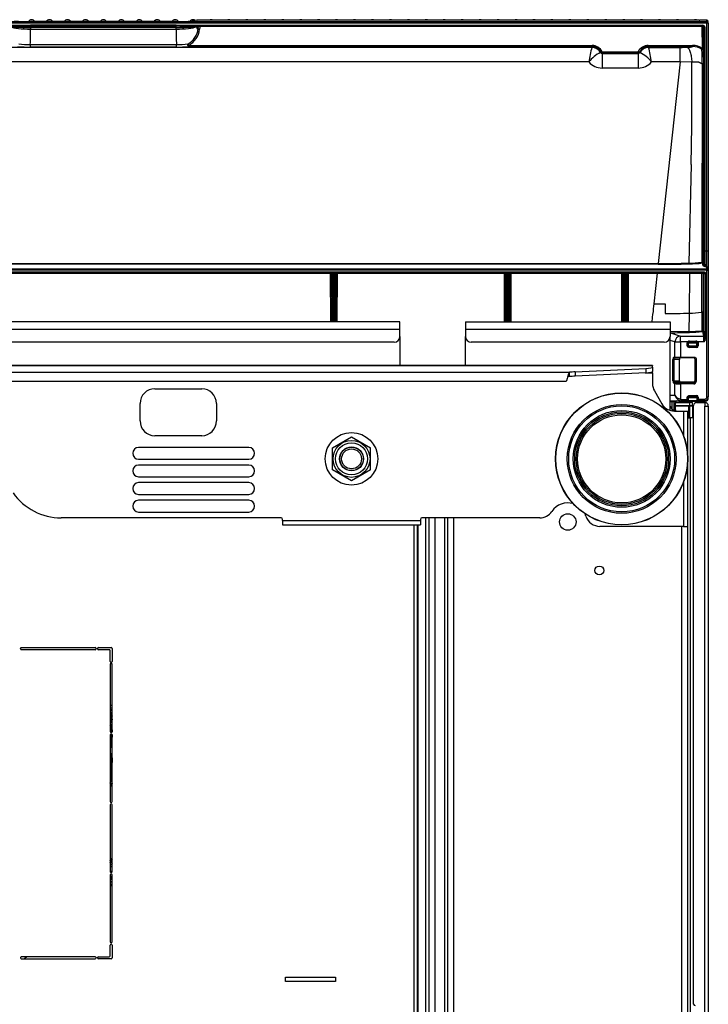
# Model space of a CAD drawing. Header units: millimetres. Extents: x 61 to 344, y 18 to 427.
# Tile 29 of 29: x 125 to 172, y 360 to 427. Entities that reach past the tile are written whole.
import ezdxf

# ---------------------------------------------------------------- set-up
doc = ezdxf.new("R2010")
doc.units = ezdxf.units.MM
doc.layers.add('146338PRO-HÜLLEN', color=7, linetype='Continuous')
doc.layers.add('Standard', color=7, linetype='Continuous')

# ---------------------------------------------------------------- blocks, each defined once
blk = doc.blocks.new('SE3')
at = {"layer": '146338PRO-HÜLLEN', "color": 7, "linetype": 'Continuous'}
for p, q in [((172.084, 427.114), (89.884, 427.114)), ((89.884, 427.111), (172.084, 427.111)), ((172.084, 427.024), (89.884, 427.024)), ((90.147, 426.878), (125.781, 426.878)), ((90.147, 426.81), (125.781, 426.81)), ((135.94, 427.129), (126.028, 427.129)), ((126.028, 427.129), (126.028, 427.129)), ((135.94, 427.129), (126.028, 427.129)), ((135.94, 426.877), (126.028, 426.877)), ((135.94, 426.809), (126.028, 426.809)), ((126.028, 426.809), (126.028, 426.727)), ((135.94, 426.727), (126.028, 426.727)), ((126.028, 426.727), (126.028, 426.608)), ((135.94, 427.129), (135.94, 427.129)), ((136.185, 426.811), (135.94, 426.809)), ((135.94, 426.727), (135.94, 426.809)), ((135.94, 426.608), (135.94, 426.727)), ((136.185, 426.878), (171.821, 426.878)), ((136.185, 426.81), (171.821, 426.81)), ((137.344, 427.212), (137.037, 427.168)), ((137.374, 427.214), (137.066, 427.17)), ((137.344, 427.21), (137.374, 427.214)), ((137.362, 427.212), (137.345, 427.212)), ((137.469, 426.788), (137.347, 426.771)), ((171.554, 427.214), (137.374, 427.214)), ((137.374, 427.214), (137.374, 427.214)), ((171.554, 427.214), (137.374, 427.214)), ((137.445, 426.638), (137.469, 426.788)), ((137.571, 426.808), (137.538, 426.606)), ((171.771, 426.809), (137.583, 426.809)), ((171.554, 427.214), (171.554, 427.214)), ((172.084, 427.214), (171.611, 427.214)), ((172.084, 427.216), (171.723, 427.216)), ((171.779, 425.287), (171.771, 426.809)), ((171.821, 426.878), (171.821, 426.81)), ((171.831, 426.81), (171.839, 425.302)), ((171.844, 426.805), (171.882, 426.749)), ((171.882, 426.749), (171.882, 411.492)), ((171.942, 426.756), (171.942, 411.499)), ((172.084, 427.216), (172.084, 427.214)), ((172.084, 427.114), (172.084, 427.214)), ((172.084, 427.111), (172.084, 427.114)), ((172.084, 427.111), (172.084, 427.024)), ((172.084, 411.499), (172.084, 427.024)), ((172.184, 427.115), (172.184, 427.116)), ((172.184, 427.014), (172.184, 427.012)), ((172.184, 427.012), (172.184, 411.486)), ((126.028, 426.608), (135.94, 426.608)), ((164.251, 425.369), (97.717, 425.369)), ((126.009, 425.562), (135.959, 425.562)), ((126.009, 425.384), (126.009, 425.562)), ((135.959, 425.384), (126.009, 425.384)), ((135.959, 425.384), (135.959, 425.562)), ((136.806, 425.501), (164.269, 425.501)), ((136.806, 425.428), (136.806, 425.501)), ((164.269, 425.428), (136.806, 425.428)), ((164.251, 425.369), (164.253, 425.373)), ((164.253, 425.373), (164.269, 425.428)), ((164.269, 425.428), (164.269, 425.501)), ((168.1, 425.501), (168.1, 425.428)), ((168.1, 425.501), (171.112, 425.501)), ((171.112, 425.428), (168.1, 425.428)), ((168.1, 425.428), (168.115, 425.373)), ((168.115, 425.373), (168.118, 425.369)), ((168.118, 425.369), (170.279, 425.369)), ((170.279, 424.373), (170.279, 425.369)), ((164.852, 425.014), (164.865, 425.014)), ((164.875, 425.052), (164.864, 425.014)), ((164.948, 424.951), (164.962, 425.001)), ((164.948, 424.951), (167.42, 424.951)), ((164.948, 424.951), (164.948, 423.955)), ((164.962, 425.074), (167.406, 425.074)), ((164.962, 425.074), (164.962, 425.001)), ((167.406, 425.001), (164.962, 425.001)), ((167.406, 425.074), (167.406, 425.001)), ((167.406, 425.001), (167.42, 424.951)), ((167.42, 423.955), (167.42, 424.951)), ((167.504, 425.014), (167.493, 425.052)), ((167.516, 425.014), (167.504, 425.014)), ((164.047, 424.373), (97.91, 424.373)), ((167.42, 423.955), (164.948, 423.955)), ((170.279, 424.373), (168.321, 424.373)), ((170.279, 424.373), (168.775, 410.643)), ((171.057, 424.359), (170.279, 424.373)), ((171.764, 424.237), (171.741, 410.734)), ((171.867, 424.239), (171.845, 410.737)), ((171.018, 417.391), (170.858, 410.672)), ((171.942, 411.499), (172.084, 411.499)), ((172.084, 410.419), (172.084, 411.499)), ((172.184, 411.486), (172.184, 410.32)), ((93.194, 410.643), (168.775, 410.643)), ((168.775, 410.588), (93.194, 410.588)), ((168.775, 410.643), (168.775, 410.588)), ((171.84, 410.484), (171.785, 410.678)), ((171.845, 410.737), (171.9, 410.544)), ((171.9, 410.544), (171.9, 410.543)), ((171.974, 410.422), (171.9, 410.542)), ((89.884, 410.284), (172.084, 410.284)), ((172.084, 410.185), (89.884, 410.185)), ((90.068, 410.076), (171.901, 410.076)), ((90.074, 409.976), (171.894, 409.976)), ((146.474, 406.674), (146.464, 409.976)), ((146.524, 409.976), (146.534, 406.674)), ((146.602, 409.924), (146.567, 409.976)), ((146.602, 406.674), (146.602, 409.924)), ((146.706, 409.918), (146.662, 409.918)), ((146.662, 409.918), (146.662, 406.674)), ((146.706, 409.918), (146.706, 409.977)), ((146.706, 406.674), (146.706, 409.918)), ((146.801, 409.976), (146.766, 409.924)), ((146.766, 409.924), (146.766, 406.674)), ((146.835, 406.674), (146.845, 409.976)), ((146.905, 409.976), (146.895, 406.674)), ((158.303, 406.674), (158.293, 409.976)), ((158.353, 409.976), (158.363, 406.674)), ((158.432, 409.924), (158.397, 409.976)), ((158.432, 406.674), (158.432, 409.924)), ((158.492, 409.977), (158.492, 409.918)), ((158.536, 409.918), (158.492, 409.918)), ((158.492, 409.918), (158.492, 406.674)), ((158.536, 406.674), (158.536, 409.918)), ((158.63, 409.976), (158.596, 409.924)), ((158.596, 409.924), (158.596, 406.674)), ((158.664, 406.674), (158.674, 409.976)), ((158.734, 409.976), (158.724, 406.674)), ((166.303, 406.674), (166.293, 409.976)), ((166.353, 409.976), (166.363, 406.674)), ((166.432, 409.924), (166.397, 409.976)), ((166.432, 406.674), (166.432, 409.924)), ((166.492, 409.977), (166.492, 409.918)), ((166.536, 409.918), (166.492, 409.918)), ((166.492, 409.918), (166.492, 406.674)), ((166.536, 406.674), (166.536, 409.918)), ((166.63, 409.976), (166.596, 409.924)), ((166.596, 409.924), (166.596, 406.674)), ((166.664, 406.674), (166.674, 409.976)), ((166.734, 409.976), (166.724, 406.674)), ((168.702, 409.976), (168.474, 407.892)), ((170.901, 407.261), (170.93, 409.976)), ((171.736, 407.319), (171.74, 409.976)), ((171.971, 410.422), (171.84, 410.484)), ((171.954, 409.916), (171.916, 409.972)), ((171.956, 409.922), (171.937, 405.604)), ((171.956, 409.922), (171.954, 409.916)), ((171.977, 410.419), (171.971, 410.422)), ((172.084, 410.419), (171.977, 410.419)), ((172.016, 409.921), (171.997, 405.604)), ((172.084, 410.284), (172.084, 410.419)), ((172.084, 410.185), (172.084, 410.284)), ((172.084, 410.284), (172.084, 410.284)), ((172.084, 410.185), (172.184, 410.185)), ((172.084, 401.549), (172.084, 410.185)), ((172.184, 410.32), (172.184, 410.185)), ((172.184, 410.185), (172.184, 410.185)), ((172.184, 410.185), (172.184, 410.185)), ((172.184, 410.185), (172.184, 401.549)), ((172.184, 410.185), (172.184, 401.551)), ((169.241, 407.897), (169.239, 407.232)), ((168.35, 406.674), (168.406, 407.226)), ((170.892, 406.006), (170.901, 407.261)), ((171.736, 407.319), (171.734, 406.068)), ((171.739, 407.319), (171.736, 407.319)), ((171.839, 407.314), (171.838, 406.071)), ((151.184, 406.674), (92.384, 406.674)), ((151.184, 406.174), (151.184, 406.674)), ((155.644, 406.674), (155.644, 406.176)), ((155.644, 406.674), (169.584, 406.674)), ((169.584, 406.674), (169.584, 406.176)), ((92.384, 406.174), (151.184, 406.174)), ((151.184, 405.674), (151.184, 406.174)), ((155.644, 406.176), (155.644, 405.674)), ((155.644, 406.176), (169.584, 406.176)), ((169.584, 406.176), (169.584, 405.674)), ((170.892, 406.006), (169.597, 405.981)), ((169.603, 405.926), (170.286, 405.696)), ((171.778, 406.012), (171.867, 405.696)), ((171.838, 406.071), (171.927, 405.755)), ((150.784, 405.274), (92.784, 405.274)), ((151.184, 405.674), (151.184, 403.691)), ((155.644, 403.691), (155.644, 405.674)), ((169.184, 405.274), (156.044, 405.274)), ((169.584, 400.637), (169.584, 405.674)), ((169.91, 405.299), (169.584, 405.409)), ((169.91, 404.274), (169.91, 405.299)), ((169.91, 405.299), (170.286, 405.299)), ((170.286, 405.696), (171.867, 405.696)), ((170.286, 405.299), (170.286, 405.696)), ((170.791, 405.299), (170.286, 405.299)), ((170.286, 405.299), (170.286, 404.274)), ((170.751, 405.069), (170.751, 405.194)), ((170.811, 405.194), (170.751, 405.194)), ((170.811, 405.194), (170.811, 405.069)), ((170.824, 405.194), (170.811, 405.194)), ((170.824, 405.194), (170.824, 405.114)), ((171.412, 405.214), (170.826, 405.214)), ((170.912, 405.363), (171.336, 405.363)), ((170.912, 405.363), (170.912, 405.294)), ((171.336, 405.294), (170.912, 405.294)), ((171.336, 405.294), (171.336, 405.363)), ((171.422, 405.214), (171.412, 405.214)), ((171.412, 405.014), (171.412, 405.214)), ((171.437, 405.194), (171.424, 405.194)), ((171.424, 405.074), (171.424, 405.194)), ((171.437, 405.03), (171.437, 405.194)), ((171.88, 405.299), (171.457, 405.299)), ((171.497, 405.194), (171.497, 405.03)), ((171.937, 405.604), (171.997, 405.604)), ((170.811, 405.069), (170.824, 405.114)), ((171.386, 405.018), (170.875, 405.027)), ((170.924, 405.014), (170.911, 404.968)), ((170.911, 404.968), (171.377, 404.969)), ((170.911, 404.968), (170.911, 404.909)), ((171.377, 404.91), (170.911, 404.909)), ((170.924, 405.014), (171.298, 405.014)), ((171.412, 405.014), (171.298, 405.014)), ((171.377, 404.969), (171.365, 405.014)), ((171.377, 404.969), (171.377, 404.91)), ((171.424, 405.074), (171.437, 405.03)), ((171.497, 405.03), (171.437, 405.03)), ((169.773, 402.656), (169.773, 404.114)), ((169.773, 404.114), (169.829, 404.114)), ((169.829, 404.114), (169.829, 402.656)), ((170.213, 404.114), (169.829, 404.114)), ((169.831, 404.274), (169.91, 404.274)), ((169.966, 404.214), (169.888, 404.214)), ((169.91, 404.274), (170.286, 404.274)), ((170.286, 404.214), (169.966, 404.214)), ((170.213, 402.656), (170.213, 404.114)), ((170.286, 404.274), (171.198, 404.274)), ((170.286, 404.274), (170.286, 404.214)), ((171.198, 404.214), (170.286, 404.214)), ((171.198, 404.214), (171.198, 404.274)), ((171.298, 404.114), (171.284, 404.114)), ((171.284, 404.114), (171.284, 402.65)), ((171.298, 404.114), (171.358, 404.114)), ((171.298, 402.601), (171.298, 404.114)), ((171.358, 404.114), (171.358, 402.601)), ((168.384, 403.691), (93.584, 403.691)), ((168.384, 403.683), (93.584, 403.683)), ((99.228, 403.23), (162.741, 403.23)), ((162.741, 402.935), (162.741, 403.23)), ((163.123, 403.265), (167.94, 403.489)), ((163.123, 403.265), (163.123, 402.969)), ((167.94, 403.193), (163.123, 402.969)), ((167.883, 403.191), (168.384, 403.191)), ((167.94, 403.489), (167.94, 403.193)), ((168.384, 403.691), (168.384, 403.683)), ((168.384, 403.589), (168.384, 403.683)), ((168.384, 403.589), (168.384, 403.294)), ((168.384, 403.191), (168.384, 403.294)), ((168.384, 403.191), (168.384, 402.459)), ((99.468, 402.634), (162.5, 402.634)), ((162.741, 402.935), (162.604, 402.934)), ((169.829, 402.656), (169.773, 402.656)), ((169.91, 402.468), (169.824, 402.497)), ((169.829, 402.656), (170.213, 402.656)), ((169.881, 402.557), (169.966, 402.528)), ((170.245, 402.557), (169.881, 402.557)), ((170.245, 402.557), (170.245, 402.557)), ((170.286, 402.5), (171.199, 402.5)), ((171.185, 402.55), (170.3, 402.552)), ((171.199, 402.5), (171.185, 402.55)), ((171.199, 402.5), (171.199, 402.441)), ((171.284, 402.65), (171.298, 402.601)), ((171.358, 402.601), (171.298, 402.601)), ((134.484, 402.114), (137.684, 402.114)), ((168.518, 401.959), (169.019, 401.091)), ((169.91, 401.681), (169.91, 402.468)), ((171.199, 402.441), (170.286, 402.441)), ((170.286, 402.441), (170.286, 401.4)), ((169.584, 401.675), (169.91, 401.681)), ((170.402, 401.283), (169.584, 401.268)), ((169.866, 401.216), (169.726, 401.214)), ((169.727, 400.697), (169.726, 401.214)), ((169.866, 400.673), (169.866, 401.216)), ((169.944, 400.67), (169.944, 401.176)), ((169.944, 401.174), (170.904, 401.174)), ((170.184, 401.274), (170.014, 401.274)), ((170.184, 401.274), (170.184, 401.279)), ((170.184, 401.274), (170.784, 401.274)), ((170.286, 401.4), (170.254, 401.306)), ((170.254, 401.306), (170.402, 401.283)), ((170.4, 401.383), (170.751, 401.389)), ((170.4, 401.383), (170.402, 401.283)), ((170.754, 401.289), (170.402, 401.283)), ((170.751, 401.389), (170.751, 401.494)), ((170.811, 401.494), (170.751, 401.494)), ((170.811, 401.389), (170.751, 401.389)), ((170.756, 401.289), (170.754, 401.289)), ((170.771, 401.291), (170.815, 401.292)), ((170.784, 401.291), (170.784, 401.274)), ((170.784, 401.274), (171.984, 401.274)), ((170.811, 401.494), (170.811, 401.389)), ((170.824, 401.494), (170.811, 401.494)), ((170.813, 401.349), (170.815, 401.349)), ((170.815, 401.349), (170.815, 401.292)), ((170.822, 401.292), (170.815, 401.292)), ((170.824, 401.494), (170.824, 401.352)), ((170.824, 401.314), (171.412, 401.314)), ((170.826, 401.514), (171.412, 401.514)), ((171.386, 401.589), (170.875, 401.581)), ((170.904, 401.174), (170.904, 400.974)), ((171.104, 401.174), (170.904, 401.174)), ((170.912, 401.654), (171.377, 401.654)), ((170.912, 401.594), (170.912, 401.654)), ((171.377, 401.594), (170.912, 401.594)), ((171.104, 400.974), (171.104, 401.174)), ((171.377, 401.654), (171.377, 401.594)), ((171.384, 401.174), (171.944, 401.174)), ((171.412, 401.514), (171.424, 401.514)), ((171.412, 401.514), (171.412, 401.314)), ((171.412, 401.314), (171.424, 401.314)), ((171.437, 401.534), (171.424, 401.534)), ((171.424, 401.362), (171.424, 401.534)), ((171.424, 401.362), (171.424, 401.314)), ((171.424, 401.314), (171.425, 401.314)), ((171.434, 401.303), (171.426, 401.302)), ((171.434, 401.303), (171.434, 401.362)), ((171.434, 401.362), (171.435, 401.362)), ((171.434, 401.303), (171.48, 401.303)), ((171.437, 401.534), (171.497, 401.534)), ((171.437, 401.402), (171.437, 401.534)), ((171.497, 401.402), (171.437, 401.402)), ((171.496, 401.302), (171.495, 401.302)), ((171.948, 401.31), (171.496, 401.302)), ((171.497, 401.534), (171.497, 401.402)), ((171.497, 401.402), (171.947, 401.409)), ((171.944, 401.174), (171.944, 400.934)), ((171.949, 401.31), (171.948, 401.31)), ((172.172, 401.474), (172.184, 401.474)), ((172.184, 401.551), (172.184, 401.549)), ((172.184, 401.549), (172.184, 401.549)), ((172.184, 401.474), (172.184, 401.549)), ((133.484, 399.914), (133.484, 401.114)), ((138.684, 401.114), (138.684, 399.914)), ((169.731, 400.696), (169.731, 400.603)), ((169.757, 400.671), (169.745, 400.671)), ((169.746, 400.671), (169.747, 400.671)), ((169.761, 400.671), (169.747, 400.671)), ((169.757, 400.671), (169.866, 400.673)), ((169.761, 400.671), (169.864, 400.673)), ((169.864, 400.591), (169.864, 400.673)), ((169.866, 400.673), (169.944, 400.67)), ((169.885, 400.591), (170.484, 400.591)), ((169.914, 400.591), (169.914, 400.671)), ((169.944, 400.974), (170.904, 400.974)), ((170.854, 400.924), (169.944, 400.924)), ((169.944, 400.67), (169.944, 400.591)), ((169.944, 400.67), (169.944, 400.67)), ((169.944, 400.67), (169.944, 400.67)), ((170.484, 400.591), (170.484, 398.951)), ((170.484, 400.591), (170.784, 400.591)), ((170.784, 397.386), (170.784, 400.591)), ((170.854, 400.924), (170.854, 400.974)), ((170.854, 400.134), (170.854, 400.924)), ((170.854, 400.924), (170.904, 400.924)), ((170.904, 400.974), (171.104, 400.974)), ((170.904, 400.924), (170.904, 400.134)), ((171.104, 400.924), (170.904, 400.924)), ((171.104, 400.924), (171.104, 400.134)), ((171.184, 360.194), (171.184, 400.974)), ((171.944, 400.934), (172.184, 400.934)), ((171.944, 307.434), (171.944, 400.934)), ((172.184, 400.934), (172.184, 307.414)), ((170.784, 400.134), (170.981, 400.134)), ((171.184, 400.134), (170.981, 400.134)), ((170.981, 308.794), (170.981, 400.134)), ((137.684, 398.914), (134.484, 398.914)), ((146.584, 398.084), (147.884, 398.835)), ((147.884, 398.835), (149.184, 398.084)), ((140.884, 398.114), (133.384, 398.114)), ((146.584, 396.583), (146.584, 398.084)), ((133.384, 397.314), (140.884, 397.314)), ((170.784, 392.734), (170.784, 397.282)), ((140.884, 396.914), (133.384, 396.914)), ((147.884, 395.833), (146.584, 396.583)), ((149.184, 396.583), (147.884, 395.833)), ((133.384, 396.114), (140.884, 396.114)), ((140.884, 395.714), (133.384, 395.714)), ((170.484, 395.716), (170.484, 392.734)), ((133.384, 394.914), (140.884, 394.914)), ((140.884, 394.514), (133.384, 394.514)), ((143.085, 393.314), (128.112, 393.314)), ((133.384, 393.714), (140.884, 393.714)), ((143.185, 393.134), (143.185, 393.214)), ((143.185, 393.134), (152.584, 393.134)), ((143.185, 393.134), (143.185, 392.834)), ((152.584, 393.214), (152.584, 393.134)), ((152.584, 393.134), (152.584, 392.834)), ((160.703, 393.314), (152.684, 393.314)), ((152.948, 359.134), (152.948, 393.314)), ((153.184, 359.134), (153.184, 393.314)), ((153.577, 326.351), (153.577, 393.314)), ((154.248, 326.351), (154.248, 393.314)), ((154.444, 326.351), (154.444, 393.314)), ((154.844, 326.351), (154.844, 393.314)), ((143.185, 392.834), (152.584, 392.834)), ((152.144, 326.351), (152.144, 392.834)), ((152.384, 326.351), (152.384, 392.834)), ((152.424, 359.134), (152.424, 392.834)), ((170.484, 392.734), (164.805, 392.734)), ((170.384, 323.251), (170.384, 392.734)), ((170.484, 392.734), (170.784, 392.734)), ((170.784, 323.251), (170.784, 392.734)), ((125.335, 384.394), (125.335, 384.414)), ((130.468, 384.454), (125.35, 384.454)), ((125.395, 384.474), (130.423, 384.474)), ((130.483, 384.414), (130.483, 384.394)), ((130.584, 384.394), (130.584, 384.414)), ((131.569, 384.454), (130.6, 384.454)), ((130.644, 384.474), (131.524, 384.474)), ((131.584, 384.414), (131.584, 383.534)), ((130.423, 384.334), (125.395, 384.334)), ((131.384, 384.334), (130.644, 384.334)), ((131.444, 383.534), (131.444, 384.274)), ((131.444, 383.373), (131.444, 378.759)), ((131.584, 383.373), (131.444, 383.373)), ((131.524, 383.474), (131.504, 383.474)), ((131.584, 378.759), (131.584, 383.373)), ((131.501, 379.051), (131.444, 379.022)), ((131.561, 379.053), (131.501, 379.051)), ((131.501, 379.051), (131.513, 378.699)), ((131.561, 379.053), (131.572, 378.723)), ((131.444, 378.538), (131.444, 373.984)), ((131.504, 378.699), (131.524, 378.699)), ((131.524, 378.598), (131.504, 378.598)), ((131.517, 378.598), (131.584, 376.659)), ((131.578, 378.565), (131.584, 378.378)), ((131.584, 373.984), (131.584, 378.538)), ((131.444, 377.666), (131.522, 375.466)), ((131.584, 375.012), (131.444, 375.211)), ((131.523, 375.474), (131.584, 375.494)), ((131.444, 373.763), (131.444, 369.209)), ((131.504, 373.924), (131.524, 373.924)), ((131.524, 373.823), (131.504, 373.823)), ((131.584, 369.209), (131.584, 373.763)), ((131.444, 370.087), (131.504, 370.137)), ((131.491, 369.881), (131.584, 369.771)), ((131.504, 370.137), (131.584, 370.042)), ((131.444, 368.988), (131.444, 364.435)), ((131.444, 368.839), (131.584, 368.955)), ((131.584, 368.945), (131.444, 368.825)), ((131.449, 369.187), (131.584, 369.302)), ((131.504, 369.149), (131.524, 369.149)), ((131.524, 369.048), (131.504, 369.048)), ((131.584, 364.435), (131.584, 368.988)), ((131.444, 368.732), (131.584, 368.852)), ((131.584, 368.751), (131.444, 368.636)), ((131.444, 368.467), (131.584, 368.582)), ((131.584, 368.564), (131.444, 368.445)), ((131.444, 368.278), (131.584, 368.398)), ((131.584, 368.31), (131.444, 368.192)), ((131.504, 364.375), (131.524, 364.375)), ((131.504, 364.274), (131.524, 364.274)), ((131.444, 363.474), (131.444, 364.214)), ((131.584, 364.214), (131.584, 363.334)), ((125.335, 363.354), (125.335, 363.334)), ((130.423, 363.414), (125.395, 363.414)), ((125.395, 363.274), (130.423, 363.274)), ((125.767, 363.414), (125.601, 363.274)), ((130.483, 363.334), (130.483, 363.354)), ((130.584, 363.334), (130.584, 363.354)), ((130.644, 363.414), (131.384, 363.414)), ((131.524, 363.274), (130.644, 363.274)), ((143.384, 361.734), (143.384, 362.034)), ((143.384, 362.034), (146.784, 362.034)), ((146.784, 361.734), (143.384, 361.734)), ((146.784, 362.034), (146.784, 361.734))]:
    blk.add_line(p, q, dxfattribs=at)
for centre, radius in [((166.284, 397.334), 4.5), ((166.284, 397.334), 4.486), ((166.284, 397.334), 3.707), ((166.284, 397.334), 3.608), ((166.284, 397.334), 3.3), ((166.284, 397.334), 3.2), ((166.284, 397.334), 3.1), ((166.284, 397.334), 3), ((147.884, 397.334), 1.79), ((147.884, 397.334), 1.26), ((147.884, 397.334), 1.094), ((147.884, 397.334), 0.82), ((147.884, 397.334), 0.818), ((147.884, 397.334), 0.8), ((147.884, 397.334), 0.677), ((162.614, 393.034), 0.56), ((164.764, 389.734), 0.3)]:
    blk.add_circle(centre, radius, dxfattribs=at)
for centre, radius, start, end in [((125.844, 443.828), 17.102, 265.98204, 270.61814), ((126.044, 457.744), 30.935, 269.51445, 269.97153), ((126.096, 427.004), 0.25, 30.13192, 149.81245), ((132.56, 426.843), 6.532, 179.70536, 180.29464), ((127.318, 427.004), 0.25, 30.13192, 149.86808), ((128.54, 427.004), 0.25, 30.13192, 149.86808), ((129.762, 427.004), 0.25, 30.13192, 149.86808), ((130.984, 427.004), 0.25, 30.13192, 149.86808), ((132.206, 427.004), 0.25, 30.13192, 149.86808), ((133.428, 427.004), 0.25, 30.13192, 149.86808), ((134.65, 427.004), 0.25, 30.13192, 149.86808), ((135.872, 427.004), 0.25, 30.18755, 149.86808), ((129.456, 426.843), 6.485, 359.70323, 0.29678), ((136.132, 443.586), 16.86, 269.34866, 274.05116), ((131.118, 426.843), 5.067, 359.62866, 0.38956), ((136.006, 426.848), 1.454, 300.98178, 351.69476), ((137.094, 427.004), 0.25, 51.31661, 143.09425), ((136.167, 437.096), 10.393, 276.3874, 276.51993), ((137.593, 426.759), 0.127, 156.22546, 166.97554), ((137.565, 426.564), 0.244, 88.59766, 113.2449), ((138.316, 427.004), 0.25, 57.40978, 122.59022), ((139.538, 427.004), 0.25, 57.40978, 122.59022), ((140.76, 427.004), 0.25, 57.40978, 122.59022), ((141.982, 427.004), 0.25, 57.40978, 122.59022), ((143.204, 427.004), 0.25, 57.40978, 122.59022), ((144.426, 427.004), 0.25, 57.40978, 122.59022), ((145.648, 427.004), 0.25, 57.40978, 122.59022), ((146.87, 427.004), 0.25, 57.40978, 122.59022), ((148.092, 427.004), 0.25, 57.40978, 122.59022), ((149.314, 427.004), 0.25, 57.40978, 122.59022), ((150.536, 427.004), 0.25, 57.40978, 122.59022), ((151.758, 427.004), 0.25, 57.40978, 122.59022), ((152.98, 427.004), 0.25, 57.40978, 122.59022), ((154.202, 427.004), 0.25, 57.40978, 122.59022), ((155.424, 427.004), 0.25, 57.40978, 122.59022), ((156.646, 427.004), 0.25, 57.40978, 122.59022), ((157.868, 427.004), 0.25, 57.40978, 122.59022), ((159.09, 427.004), 0.25, 57.40978, 122.59022), ((160.312, 427.004), 0.25, 57.40978, 122.59022), ((161.534, 427.004), 0.25, 57.40978, 122.59022), ((162.756, 427.004), 0.25, 57.40978, 122.59022), ((163.978, 427.004), 0.25, 57.40978, 122.59022), ((165.2, 427.004), 0.25, 57.40978, 122.59022), ((166.422, 427.004), 0.25, 57.40978, 122.59022), ((167.644, 427.004), 0.25, 57.40978, 122.59022), ((168.866, 427.004), 0.25, 57.40978, 122.59022), ((170.088, 427.004), 0.25, 57.40978, 122.59022), ((171.31, 427.004), 0.25, 57.40978, 122.59022), ((171.74, 424.431), 2.785, 90.31071, 90.65422), ((171.817, 426.747), 0.0642, 43.81004, 86.39377), ((171.821, 426.749), 0.0617, 75.33351, 89.25849), ((171.821, 426.749), 0.0617, 0.12818, 61.28475), ((172.084, 427.116), 0.1, 0, 90), ((103.923, 426.489), 22.105, 357.59709, 0.30974), ((158.045, 426.489), 22.105, 179.69026, 182.40291), ((136.015, 426.821), 1.539, 300.95652, 351.95896), ((125.967, 432.749), 7.365, 263.72329, 270.32452), ((125.96, 432.624), 7.062, 263.93967, 270.40231), ((136.009, 432.627), 7.065, 269.59895, 276.05908), ((136.001, 432.747), 7.363, 269.67466, 276.27754), ((174.383, 422.778), 10.458, 165.65692, 171.22847), ((164.238, 424.662), 0.707, 29.84036, 88.98148), ((164.251, 424.669), 0.704, 29.3328, 89.80972), ((164.254, 424.701), 0.8, 27.76214, 88.93136), ((164.265, 424.745), 0.683, 26.68258, 89.66426), ((168.104, 424.718), 0.783, 90.33139, 152.9751), ((168.104, 424.744), 0.684, 90.38058, 153.27258), ((168.118, 424.669), 0.704, 90.21063, 150.65277), ((168.13, 424.662), 0.707, 91.01554, 150.16334), ((158.427, 422.869), 10.008, 8.6428, 14.46512), ((170.282, 438.864), 13.495, 269.98751, 272.01072), ((171.116, 424.368), 1.133, 54.18098, 90.20107), ((170.133, 425.474), 0.98, 357.33862, 1.63157), ((171.107, 424.362), 1.066, 53.1696, 89.73237), ((171.468, 425.388), 0.327, 328.1286, 342.05488), ((172.379, 425.298), 0.54, 179.51803, 183.71647), ((165.652, 423.183), 1.998, 113.60744, 143.43864), ((164.948, 425.038), 0.087, 196.34199, 270.27134), ((166.678, 423.135), 2.057, 36.99604, 65.94681), ((158.471, 424.472), 13.295, 358.98361, 3.20299), ((162.621, 424.506), 9.25, 358.34622, 4.6928), ((164.958, 425.156), 1.2, 220.6817, 269.55846), ((167.411, 425.156), 1.2, 270.44154, 319.3183), ((-70.904, 422.255), 241.971, 358.84821, 0.49823), ((171.805, 424.704), 0.469, 265.0856, 277.69776), ((182.943, 411.284), 11.003, 178.883, 184.49381), ((168.727, 488.85), 78.207, 270.03481, 271.56143), ((168.783, 487.312), 76.723, 269.99388, 271.55982), ((170.725, 418.788), 8.118, 270.93884, 277.18769), ((170.726, 419.621), 9.005, 270.92513, 276.7503), ((171.781, 411.139), 0.406, 264.29303, 278.94061), ((171.84, 410.544), 0.0602, 270.23337, 358.036), ((146.542, 409.924), 0.0601, 0.20335, 33.85798), ((139.61, 409.948), 7.052, 359.7567, 0.23097), ((146.826, 409.924), 0.0601, 134.17945, 179.79671), ((158.372, 409.924), 0.0601, 0.22447, 33.76291), ((158.656, 409.925), 0.0598, 133.75567, 180.10741), ((166.372, 409.924), 0.0601, 0.22447, 33.76291), ((166.656, 409.925), 0.0598, 133.75567, 180.10741), ((171.894, 409.917), 0.0598, 359.65644, 90.1438), ((172.01, 411.022), 1.101, 267.1803, 270.30035), ((2314.696, 189.635), 2157.292, 174.193337, 174.211116), ((168.249, 513.228), 105.335, 270.1224, 270.53986), ((168.423, 502.017), 94.789, 270.49334, 271.49803), ((170.722, 415.836), 8.577, 271.19442, 276.78683), ((171.775, 406.996), 0.325, 90.1604, 96.32185), ((169.596, 405.548), 0.379, 88.95805, 91.83926), ((169.797, 405.976), 0.2, 178.47223, 194.31577), ((168.295, 508.406), 102.488, 270.73132, 271.45881), ((170.724, 414.062), 8.058, 271.19518, 277.2017), ((170.741, 414.662), 8.712, 271.07486, 276.8352), ((171.775, 406.44), 0.374, 263.76556, 279.62907), ((171.778, 406.072), 0.0601, 270.18452, 359.25641), ((150.784, 405.674), 0.4, 270, 0), ((156.044, 405.674), 0.4, 180, 270), ((169.184, 405.674), 0.4, 270, 0), ((170.916, 405.21), 0.153, 91.58322, 144.51799), ((170.911, 405.194), 0.0999, 138.83128, 179.99461), ((170.924, 405.194), 0.1, 129.73581, 180), ((170.912, 405.193), 0.101, 89.98619, 138.74427), ((170.924, 405.193), 0.1, 90.01183, 129.6404), ((171.324, 405.193), 0.1, 59.26744, 90.00074), ((171.333, 405.211), 0.153, 35.33502, 88.56376), ((171.336, 405.193), 0.1, 41.18711, 90.01883), ((171.337, 405.194), 0.0999, 0.00526, 41.10546), ((171.467, 421.76), 16.567, 269.89631, 270.10369), ((171.867, 405.756), 0.0599, 269.92243, 359.43385), ((168.408, 405.39), 3.473, 358.50018, 5.05674), ((170.611, 405.695), 1.329, 342.67271, 356.07767), ((170.815, 405.609), 1.122, 359.73137, 7.48679), ((170.781, 420.313), 15.244, 269.88731, 270.11269), ((170.911, 405.068), 0.0998, 179.34217, 269.91698), ((171.377, 405.029), 0.0599, 270.40809, 0.88831), ((171.198, 404.114), 0.1, 0.04469, 90.03267), ((169.971, 402.467), 0.0611, 94.43318, 178.70052), ((170.239, 403.831), 1.332, 258.17341, 271.99879), ((181.781, 402.47), 11.495, 179.85159, 180.14841), ((171.198, 402.6), 0.0998, 270.17183, 0.69096), ((134.484, 401.114), 1, 90, 180), ((137.684, 401.114), 1, 0, 90), ((169.384, 402.459), 1, 180, 210), ((170.237, 404.355), 1.915, 260.17213, 271.46855), ((169.748, 394.85), 6.364, 90.19443, 91.38635), ((169.786, 401.214), 0.06, 100.96395, 180.01863), ((170.449, 401.83), 0.559, 195.54883, 249.62418), ((170.415, 401.965), 0.579, 209.42182, 257.16648), ((170.755, 401.349), 0.0599, 271, 285.84367), ((170.912, 401.494), 0.1, 89.96774, 179.9549), ((171.097, 401.379), 0.286, 177.99702, 186.02011), ((170.924, 401.494), 0.1, 119.63608, 180), ((170.924, 401.494), 0.1, 90, 119.63608), ((171.384, 400.974), 0.2, 90, 180), ((171.364, 401.533), 0.0601, 68.57298, 90), ((171.377, 401.534), 0.0601, 0.10247, 90.00299), ((171.15, 401.392), 0.287, 353.9957, 1.99207), ((171.494, 401.362), 0.0602, 256.19103, 271), ((169.114, 401.36), 2.383, 358.5939, 0.99936), ((171.944, 400.934), 0.24, 0, 90), ((171.944, 401.55), 0.14, 270.99135, 359.97408), ((142.836, 400.851), 29.116, 0.90161, 1.09839), ((171.944, 401.55), 0.24, 271.07267, 359.92207), ((171.984, 401.474), 0.2, 270, 0), ((172.134, 421.964), 20.415, 269.85976, 270.14024), ((169.885, 401.591), 1, 210, 270), ((170.372, 401.255), 0.851, 202.05026, 221.11873), ((171.944, 400.934), 0.04, 0, 90), ((134.484, 399.914), 1, 180, 270), ((137.684, 399.914), 1, 270, 0), ((133.384, 397.714), 0.4, 90, 270), ((140.884, 397.714), 0.4, 270, 90), ((-177.964, 397.334), 327.149, 359.86855, 0.13145), ((133.384, 396.514), 0.4, 90, 270), ((140.884, 396.514), 0.4, 270, 90), ((133.384, 395.314), 0.4, 90, 270), ((140.884, 395.314), 0.4, 270, 90), ((128.112, 397.314), 4, 215, 270.00001), ((133.384, 394.114), 0.4, 90, 270), ((140.884, 394.114), 0.4, 270, 90), ((160.703, 394.314), 1, 269.99996, 326.18441), ((162.614, 393.034), 1.3, 73.81911, 146.18441), ((143.085, 393.214), 0.1, 0, 90), ((152.684, 393.214), 0.1, 90, 180), ((162.614, 393.034), 1.3, 17.71893, 25.22015), ((164.805, 393.734), 1, 197.71893, 270), ((125.395, 384.414), 0.06, 90, 180), ((125.395, 384.394), 0.06, 180, 270), ((130.423, 384.414), 0.06, 0, 90), ((130.423, 384.394), 0.06, 270, 0), ((130.644, 384.414), 0.06, 90, 180), ((130.644, 384.394), 0.06, 180, 270), ((131.524, 384.414), 0.06, 0, 90), ((131.384, 384.274), 0.06, 0, 90), ((131.504, 383.534), 0.06, 180, 270), ((131.524, 383.534), 0.06, 270, 0), ((131.855, 379.699), 0.9, 107.55437, 117.2074), ((131.755, 379.698), 0.701, 104.17355, 116.46506), ((131.764, 379.698), 0.601, 107.38064, 122.11715), ((131.764, 379.698), 0.541, 109.38052, 126.19976), ((131.764, 379.698), 0.42, 115.30725, 139.53527), ((131.764, 379.698), 0.38, 118.19471, 147.23426), ((131.764, 379.698), 0.331, 122.81361, 164.68222), ((131.764, 379.698), 0.291, 128.04683, 231.95317), ((131.764, 379.698), 0.25, 135.9209, 224.0791), ((131.764, 379.698), 0.21, 148.78637, 211.21363), ((131.764, 379.698), 0.331, 195.31778, 237.18639), ((131.764, 379.698), 0.38, 212.76574, 241.80529), ((131.764, 379.698), 0.42, 220.46473, 244.69275), ((137.213, 375.139), 7.082, 144.45218, 144.54969), ((131.3, 379.044), 0.201, 2.09549, 43.86254), ((131.504, 378.759), 0.06, 180, 270), ((131.504, 378.538), 0.06, 90, 180), ((131.524, 378.759), 0.06, 270, 0), ((131.524, 378.538), 0.06, 0, 90), ((131.213, 374.335), 0.922, 66.16016, 75.34932), ((130.971, 375.547), 0.557, 328.94927, 351.62668), ((132.123, 375.495), 0.6, 182.00513, 206.21484), ((131.504, 373.984), 0.06, 180, 270), ((131.504, 373.763), 0.06, 90, 180), ((131.524, 373.984), 0.06, 270, 0), ((131.524, 373.763), 0.06, 0, 90), ((131.612, 369.234), 0.46, 93.6426, 111.99413), ((130.671, 370.337), 0.857, 334.66602, 346.52408), ((130.774, 370.047), 0.736, 347.03511, 7.07664), ((131.691, 369.072), 0.504, 102.42177, 119.71731), ((131.504, 369.209), 0.06, 180, 270), ((131.504, 368.988), 0.06, 90, 180), ((131.524, 369.209), 0.06, 270, 0), ((131.524, 368.988), 0.06, 0, 90), ((131.504, 364.435), 0.06, 180, 270), ((131.504, 364.214), 0.06, 90, 180), ((131.524, 364.435), 0.06, 270, 0), ((131.524, 364.214), 0.06, 0, 90), ((125.395, 363.354), 0.06, 90, 180), ((125.395, 363.334), 0.06, 180, 270), ((130.423, 363.354), 0.06, 0, 90), ((130.423, 363.334), 0.06, 270, 0), ((130.644, 363.354), 0.06, 90, 180), ((130.644, 363.334), 0.06, 180, 270), ((131.384, 363.474), 0.06, 270, 0), ((131.524, 363.334), 0.06, 270, 0), ((171.284, 360.194), 0.1, 180, 270)]:
    blk.add_arc(centre, radius, start, end, dxfattribs=at)
for centre, major_axis, ratio, start_param, end_param in [((126.028, 426.869), (1.5, 0), 0.173648, 3.539511, 4.712389), ((126.028, 427.192), (-1.2, 0), 0.052729, 0.354686, 1.570796), ((135.94, 427.192), (-1.2, 0), 0.052729, 1.570796, 2.786906), ((135.94, 426.869), (1.5, 0), 0.173648, 4.712389, 5.885267), ((137.066, 426.97), (0.028, -0.198), 0.93731, 2.990846, 3.141593), ((137.415, 426.761), (0.0124, -0.0992), 0.921634, 4.083206, 4.529869), ((137.441, 426.765), (0.0141, -0.099), 0.93731, 4.104301, 4.519305), ((137.421, 426.813), (0.015, 0.2), 0.362992, 1.811827, 3.669932), ((137.538, 426.632), (-0.0987, 0.016), 0.255706, 0.361611, 1.612207), ((137.571, 426.823), (0.0153, -0.058), 0.068113, -1.363806, -1.31783), ((137.578, 426.769), (0.0375, 0.0235), 0.883103, 0.954203, 1.232067), ((171.555, 427.231), (-0.3, 0), 0.055027, 1.567851, 1.75993), ((171.611, 427.115), (0.0011, -0.1), 0.199948, 3.088153, 3.19495), ((171.771, 426.825), (0.06, 0.0003), 0.258816, 4.711058, 5.058845), ((171.822, 426.757), (-0.042, 0.114), 0.990554, 4.353664, 5.930656), ((171.942, 426.749), (-0.06, 0), 0.121869, 4.712389, 6.247499), ((172.084, 427.115), (-0.1, 0), 0.99863, 3.141593, 4.712389), ((172.084, 427.014), (0, -0.101), 0.992203, 1.570796, 3.141593), ((172.084, 427.012), (0, -0.102), 0.977582, 1.570796, 3.141593), ((172.084, 427.012), (-0.1, 0), 0.992546, 3.141593, 4.712389), ((172.084, 427.012), (-0.1, 0), 0.121869, 3.141593, 4.712389), ((136.806, 425.527), (-0.0517, 0.0856), 0.137223, 0.445726, 1.794193), ((164.962, 425.1), (0.0962, -0.0272), 0.991957, 3.923823, 4.98584), ((167.406, 425.1), (0.0962, 0.0272), 0.991957, 4.438938, 5.500955), ((171.942, 411.491), (0.06, 0), 0.121869, 1.570796, 3.105906), ((171.929, 411.65), (-0.006, -1.3), 0.035435, -1.448469, -0.553161), ((172.084, 411.486), (0.1, 0), 0.121869, 0, 1.570796), ((171.785, 410.738), (0.0577, 0.0164), 0.991951, 4.437561, 5.999726), ((172.084, 410.32), (0.1, 0), 0.992546, 0, 1.570796), ((172.084, 410.185), (0.0962, -0.0275), 0.991946, 0.280239, 1.846765), ((172.084, 410.185), (0.099, -0.0139), 0.992252, 0.142254, 1.708781), ((170.286, 405.299), (-0.128, -0.379), 0.9335, 3.488369, 5.017472), ((170.791, 405.299), (-0.0451, 0.0395), 0.001854, 3.167963, 4.712391), ((170.924, 405.193), (-0.014, 0.0998), 0.992248, 0.552368, 1.224904), ((171.763, 405.286), (-3.464, -0.001), 0.002112, -1.455591, -1.326287), ((171.324, 405.194), (0.1, 0), 0.998775, 0, 1.033131), ((171.457, 405.299), (-0.0451, -0.0395), 0.003753, 4.712381, 6.256759), ((170.924, 405.114), (-0.014, -0.0998), 0.992248, 4.852975, 5.906351), ((170.924, 405.114), (0.014, 0.0998), 0.992248, 2.764758, 3.280036), ((171.377, 405.031), (-0.033, 0.116), 0.991955, 2.867589, 4.43199), ((169.831, 404.114), (0, 0.16), 0.36397, 0, 1.570796), ((169.888, 404.274), (0, -0.06), 0.939693, 4.712389, 6.283185), ((169.966, 404.274), (0, -0.06), 0.939693, 4.712389, 6.283185), ((170.249, 404.114), (0, 0.1), 0.36397, 0.124075, 1.570796), ((171.184, 404.114), (0.1, 0), 0.998775, 0, 1.570796), ((163.382, 403.097), (-1, 0), 0.173648, -1.308997, -0.874662), ((167.784, 403.589), (-0.6, 0), 0.173648, 1.832596, 3.141593), ((167.784, 403.294), (-0.6, 0), 0.173648, 1.832596, 3.141593), ((163.382, 402.801), (-1, 0), 0.173648, -1.308997, -0.874662), ((169.831, 402.656), (0, -0.16), 0.36397, 4.712389, 6.161012), ((169.881, 402.497), (-0.0192, -0.0569), 0.9335, 3.488369, 5.017472), ((170.249, 402.656), (0, 0.1), 0.36397, 1.570796, 3.017518), ((170.301, 402.559), (-0.06, 0), 0.122785, 0.352415, 1.553343), ((171.184, 402.651), (-0.0391, 0.093), 0.991083, 2.744738, 4.311265), ((171.198, 402.602), (-0.044, 0.155), 0.991946, 2.865624, 4.43215), ((169.926, 401.216), (-0.0601, -0.0008), 0.998774, 4.975668, 6.2701), ((170.044, 401.176), (0.0141, -0.0998), 0.992328, 3.021871, 4.571084), ((170.395, 401.682), (-0.319, -0.006), 0.939676, 1.20533, 1.570796), ((170.753, 401.349), (0.001, -0.06), 0.999386, 0, 1.553354), ((170.755, 401.349), (0, 0.06), 0.999391, 3.418024, 4.712456), ((170.822, 401.352), (0, -0.06), 0.035033, 0.000612, 1.571104), ((171.377, 401.534), (-0.12, 0), 0.999386, 3.141593, 4.712389), ((171.364, 401.534), (0.0601, 0), 0.998775, 0, 1.196407), ((171.426, 401.362), (0, 0.06), 0.035076, 1.571714, 3.142206), ((171.494, 401.362), (0.0601, 0.0007), 0.998162, 3.129966, 4.459283), ((171.495, 401.362), (0.001, -0.06), 0.999386, 4.694946, 6.283185), ((171.944, 401.549), (0, 0.24), 0.999391, 3.159102, 4.712456), ((169.749, 401.271), (0.002, 0.6), 0.093372, 2.854662, 3.14352), ((169.964, 400.669), (-0.1, 0.0035), 0.001834, -1.05144, -0.034976), ((169.884, 400.673), (-0.06, 0.0021), 0.001834, 2.090153, 3.141657), ((131.582, 373.998), (-0.059, 1.476), 0.009984, 0.002879, 0.102199), ((132.121, 375.487), (-0.599, 0.034), 0.982446, 0.093693, 0.518275), ((131.151, 369.967), (0.366, 0.023), 0.703285, 5.533602, 5.85651), ((131.473, 369.827), (-0.0872, 0.0489), 0.568326, 4.822803, 5.342874)]:
    blk.add_ellipse(centre, major_axis=major_axis, ratio=ratio, start_param=start_param, end_param=end_param, dxfattribs=at)
for points, degree, knots in [([(125.781, 426.878), (125.781, 426.86), (125.781, 426.842), (125.781, 426.818), (125.781, 426.811), (125.781, 426.81)], 3, [0, 0, 0, 0, 0.5, 0.5, 0.9686798, 0.9686798, 0.9686798, 0.9686798]), ([(171.725, 427.216), (171.724, 427.216), (171.713, 427.216), (171.689, 427.216), (171.651, 427.215), (171.625, 427.215), (171.611, 427.214)], 3, [0.7031111, 0.7031111, 0.7031111, 0.7031111, 0.7092294, 0.8064507, 0.9026373, 1, 1, 1, 1]), ([(136.806, 425.428), (136.784, 425.431), (136.754, 425.454), (136.729, 425.536), (136.74, 425.581), (136.755, 425.601)], 3, [0, 0, 0, 0, 0.496907, 0.496907, 1, 1, 1, 1]), ([(170.755, 425.377), (170.829, 425.38), (170.889, 425.385), (170.948, 425.39), (170.996, 425.396), (171.042, 425.403), (171.07, 425.411), (171.084, 425.415), (171.094, 425.419), (171.103, 425.423), (171.112, 425.428)], 2, [0, 0, 0, 0.25, 0.25, 0.5, 0.5, 0.75, 0.75, 0.875, 0.875, 1, 1, 1]), ([(170.755, 425.377), (170.788, 425.364), (170.84, 425.313), (170.907, 425.179), (170.953, 425.047), (170.992, 424.891), (171.034, 424.66), (171.052, 424.475), (171.057, 424.359)], 3, [0, 0, 0, 0, 0.25, 0.375, 0.5, 0.625, 0.75, 1, 1, 1, 1]), ([(171.839, 425.302), (171.839, 425.299), (171.833, 425.295), (171.809, 425.289), (171.793, 425.287), (171.779, 425.287)], 3, [0, 0, 0, 0, 0.499815, 0.499815, 1, 1, 1, 1]), ([(164.962, 425.074), (164.959, 425.072), (164.952, 425.068), (164.939, 425.062), (164.923, 425.056), (164.907, 425.053), (164.894, 425.05), (164.882, 425.048), (164.878, 425.051), (164.875, 425.052)], 3, [0, 0, 0, 0, 0.079679, 0.188161, 0.328721, 0.500376, 0.619766, 0.786318, 1, 1, 1, 1]), ([(167.406, 425.074), (167.425, 425.065), (167.445, 425.057), (167.478, 425.048), (167.489, 425.048), (167.493, 425.052)], 3, [0, 0, 0, 0, 0.492009, 0.492009, 1, 1, 1, 1]), ([(167.42, 424.951), (167.423, 424.951), (167.429, 424.951), (167.437, 424.952), (167.446, 424.954), (167.454, 424.957), (167.462, 424.961), (167.473, 424.968), (167.484, 424.979), (167.496, 424.995), (167.501, 425.007), (167.504, 425.014)], 3, [0, 0, 0, 0, 0.058007, 0.113725, 0.169774, 0.228727, 0.292811, 0.363769, 0.529213, 0.740336, 1, 1, 1, 1]), ([(171.84, 425.263), (171.84, 425.246), (171.829, 425.223), (171.787, 425.201), (171.76, 425.205), (171.746, 425.215)], 3, [0, 0, 0, 0, 0.49609, 0.49609, 1, 1, 1, 1]), ([(171.764, 424.237), (171.76, 424.238), (171.751, 424.242), (171.735, 424.25), (171.717, 424.259), (171.693, 424.274), (171.658, 424.296), (171.613, 424.321), (171.566, 424.342), (171.526, 424.355), (171.491, 424.359), (171.46, 424.359), (171.432, 424.359), (171.402, 424.359), (171.359, 424.359), (171.29, 424.359), (171.187, 424.359), (171.104, 424.359), (171.057, 424.359)], 3, [0, 0, 0, 0, 0.022478, 0.050047, 0.082783, 0.111055, 0.176136, 0.262402, 0.333874, 0.390446, 0.442309, 0.48066, 0.518874, 0.556955, 0.603474, 0.69405, 0.827144, 1, 1, 1, 1]), ([(171.741, 410.734), (171.743, 410.72), (171.748, 410.706), (171.764, 410.686), (171.774, 410.679), (171.785, 410.678)], 3, [0, 0, 0, 0, 0.5, 0.5, 1, 1, 1, 1]), ([(146.568, 409.978), (146.569, 409.978), (146.575, 409.975), (146.585, 409.967), (146.591, 409.959), (146.594, 409.955)], 3, [0.825341, 0.825341, 0.825341, 0.825341, 0.8496619, 0.9314828, 1, 1, 1, 1]), ([(146.602, 409.924), (146.602, 409.924), (146.603, 409.923), (146.607, 409.922), (146.622, 409.92), (146.642, 409.919), (146.656, 409.918), (146.662, 409.918)], 3, [0, 0, 0, 0, 0.007752, 0.288783, 0.547859, 0.784953, 1, 1, 1, 1]), ([(146.706, 409.918), (146.709, 409.918), (146.715, 409.918), (146.724, 409.919), (146.734, 409.919), (146.748, 409.92), (146.761, 409.922), (146.766, 409.924), (146.766, 409.924), (146.766, 409.924)], 3, [0, 0, 0, 0, 0.089251, 0.191754, 0.307496, 0.436461, 0.720759, 0.991641, 1, 1, 1, 1]), ([(146.785, 409.967), (146.786, 409.968), (146.789, 409.972), (146.794, 409.975), (146.797, 409.977)], 3, [0, 0, 0, 0, 0.02787483, 0.0846059, 0.0846059, 0.0846059, 0.0846059]), ([(158.397, 409.978), (158.399, 409.978), (158.405, 409.975), (158.415, 409.967), (158.42, 409.959), (158.423, 409.955)], 3, [0.8248697, 0.8248697, 0.8248697, 0.8248697, 0.8491801, 0.9309488, 1, 1, 1, 1]), ([(158.432, 409.924), (158.432, 409.924), (158.432, 409.923), (158.437, 409.922), (158.453, 409.92), (158.472, 409.919), (158.485, 409.918), (158.492, 409.918)], 3, [0, 0, 0, 0, 0.008991, 0.300162, 0.562456, 0.795776, 1, 1, 1, 1]), ([(158.536, 409.977), (158.536, 409.974), (158.536, 409.969), (158.536, 409.951), (158.536, 409.935), (158.536, 409.918)], 3, [0.1684595, 0.1684595, 0.1684595, 0.1684595, 0.5, 0.5, 1, 1, 1, 1]), ([(158.536, 409.918), (158.539, 409.918), (158.544, 409.918), (158.554, 409.919), (158.563, 409.919), (158.577, 409.92), (158.591, 409.922), (158.595, 409.924), (158.596, 409.924), (158.596, 409.924)], 3, [0, 0, 0, 0, 0.089227, 0.191718, 0.307461, 0.436438, 0.720401, 0.990713, 1, 1, 1, 1]), ([(158.615, 409.967), (158.616, 409.968), (158.619, 409.972), (158.623, 409.975), (158.626, 409.977)], 3, [0, 0, 0, 0, 0.02497329, 0.08260244, 0.08260244, 0.08260244, 0.08260244]), ([(166.397, 409.978), (166.399, 409.978), (166.405, 409.975), (166.415, 409.967), (166.42, 409.959), (166.423, 409.955)], 3, [0.8248697, 0.8248697, 0.8248697, 0.8248697, 0.8491801, 0.9309488, 1, 1, 1, 1]), ([(166.432, 409.924), (166.432, 409.924), (166.432, 409.923), (166.437, 409.922), (166.453, 409.92), (166.472, 409.919), (166.485, 409.918), (166.492, 409.918)], 3, [0, 0, 0, 0, 0.008991, 0.300162, 0.562456, 0.795776, 1, 1, 1, 1]), ([(166.536, 409.977), (166.536, 409.974), (166.536, 409.969), (166.536, 409.951), (166.536, 409.935), (166.536, 409.918)], 3, [0.1684595, 0.1684595, 0.1684595, 0.1684595, 0.5, 0.5, 1, 1, 1, 1]), ([(166.536, 409.918), (166.539, 409.918), (166.544, 409.918), (166.554, 409.919), (166.563, 409.919), (166.577, 409.92), (166.591, 409.922), (166.595, 409.924), (166.596, 409.924), (166.596, 409.924)], 3, [0, 0, 0, 0, 0.089227, 0.191718, 0.307461, 0.436438, 0.720401, 0.990713, 1, 1, 1, 1]), ([(166.615, 409.967), (166.616, 409.968), (166.619, 409.972), (166.623, 409.975), (166.626, 409.977)], 3, [0, 0, 0, 0, 0.02497329, 0.08260244, 0.08260244, 0.08260244, 0.08260244]), ([(171.901, 410.076), (171.9, 410.072), (171.9, 410.063), (171.899, 410.051), (171.899, 410.038), (171.898, 410.026), (171.898, 410.014), (171.897, 410.001), (171.896, 409.986), (171.895, 409.978), (171.894, 409.976), (171.894, 409.976), (171.894, 409.976)], 3, [0.0017663, 0.0017663, 0.0017663, 0.0017663, 0.0780081, 0.1581824, 0.2405268, 0.3250445, 0.4117382, 0.5006102, 0.6614554, 0.8748058, 0.9645877, 0.9677195, 0.9677195, 0.9677195, 0.9677195]), ([(171.956, 409.922), (171.956, 409.926), (171.955, 409.933), (171.953, 409.943), (171.951, 409.953), (171.948, 409.961), (171.943, 409.972), (171.936, 409.986), (171.927, 410.005), (171.918, 410.026), (171.908, 410.051), (171.904, 410.068), (171.901, 410.076)], 3, [0, 0, 0, 0, 0.066487, 0.129073, 0.187923, 0.243282, 0.295478, 0.408231, 0.53837, 0.699232, 0.851883, 1, 1, 1, 1]), ([(171.901, 410.076), (171.931, 410.057), (171.944, 410.048), (171.966, 410.032), (171.981, 410.014), (171.997, 409.995), (172.007, 409.971), (172.016, 409.946), (172.016, 409.921)], 2, [0, 0, 0, 0.25, 0.25, 0.5, 0.5, 0.75, 0.75, 1, 1, 1]), ([(171.839, 407.314), (171.839, 407.315), (171.839, 407.315), (171.836, 407.316), (171.832, 407.317), (171.828, 407.318), (171.824, 407.319), (171.816, 407.32), (171.801, 407.321), (171.785, 407.321), (171.776, 407.321), (171.774, 407.321)], 3, [0, 0, 0, 0, 0.107866, 0.205975, 0.294328, 0.372927, 0.441782, 0.500906, 0.728077, 0.94554, 1, 1, 1, 1]), ([(170.892, 406.006), (170.893, 405.993), (170.894, 405.979), (170.899, 405.959), (170.902, 405.953), (170.904, 405.951)], 3, [0, 0, 0, 0, 0.507139, 0.507139, 1, 1, 1, 1]), ([(171.734, 406.068), (171.735, 406.065), (171.736, 406.058), (171.739, 406.048), (171.743, 406.038), (171.75, 406.028), (171.761, 406.016), (171.772, 406.013), (171.778, 406.012)], 3, [0, 0, 0, 0, 0.1142, 0.23345, 0.361665, 0.501197, 0.70527, 1, 1, 1, 1]), ([(170.751, 405.194), (170.751, 405.223), (170.762, 405.25), (170.772, 405.277), (170.791, 405.299)], 2, [0, 0, 0, 0.5, 0.5, 1, 1, 1]), ([(171.457, 405.299), (171.476, 405.277), (171.486, 405.25), (171.497, 405.223), (171.497, 405.194)], 2, [0, 0, 0, 0.5, 0.5, 1, 1, 1]), ([(170.911, 404.909), (170.879, 404.909), (170.85, 404.921), (170.821, 404.933), (170.798, 404.956), (170.776, 404.978), (170.764, 405.008), (170.751, 405.037), (170.751, 405.069)], 2, [0, 0, 0, 0.25, 0.25, 0.5, 0.5, 0.75, 0.75, 1, 1, 1]), ([(171.198, 404.274), (171.23, 404.274), (171.259, 404.261), (171.289, 404.249), (171.311, 404.227), (171.334, 404.204), (171.346, 404.175), (171.358, 404.146), (171.358, 404.114)], 2, [0, 0, 0, 0.25, 0.25, 0.5, 0.5, 0.75, 0.75, 1, 1, 1]), ([(162.741, 403.23), (162.728, 403.224), (162.715, 403.213), (162.69, 403.18), (162.678, 403.157), (162.655, 403.103), (162.644, 403.07), (162.621, 402.998), (162.611, 402.959), (162.59, 402.88), (162.58, 402.84), (162.56, 402.766), (162.551, 402.732), (162.532, 402.677), (162.524, 402.656), (162.51, 402.638), (162.505, 402.634), (162.5, 402.634)], 3, [0, 0, 0, 0, 0.125, 0.125, 0.25, 0.25, 0.375, 0.375, 0.5, 0.5, 0.625, 0.625, 0.75, 0.75, 0.875, 0.875, 0.9512349, 0.9512349, 0.9512349, 0.9512349]), ([(170.751, 401.494), (170.751, 401.525), (170.764, 401.555), (170.776, 401.584), (170.798, 401.607), (170.821, 401.629), (170.85, 401.641), (170.88, 401.654), (170.912, 401.654)], 2, [0, 0, 0, 0.25, 0.25, 0.5, 0.5, 0.75, 0.75, 1, 1, 1]), ([(170.754, 401.289), (170.754, 401.289), (170.753, 401.299), (170.753, 401.336), (170.752, 401.362), (170.751, 401.389)], 3, [0, 0, 0, 0, 0.5, 0.5, 1, 1, 1, 1]), ([(131.451, 379.257), (131.475, 379.239), (131.495, 379.217), (131.515, 379.194), (131.529, 379.168), (131.544, 379.141), (131.552, 379.113), (131.56, 379.083), (131.561, 379.053)], 2, [0, 0, 0, 0.25, 0.25, 0.5, 0.5, 0.75, 0.75, 1, 1, 1])]:
    blk.add_open_spline(points, degree=degree, knots=knots, dxfattribs=at)
for points in [[(125.781, 426.878), (125.864, 426.878), (125.946, 426.877), (126.028, 426.877)], [(135.94, 426.877), (136.022, 426.877), (136.104, 426.878), (136.185, 426.878)], [(170.858, 410.672), (170.86, 410.646), (170.866, 410.62), (170.872, 410.617)], [(171.843, 409.976), (171.842, 409.089), (171.841, 408.202), (171.839, 407.314)], [(171.997, 405.604), (171.996, 405.493), (171.937, 405.394), (171.88, 405.299)], [(169.829, 404.114), (169.829, 404.14), (169.842, 404.192), (169.872, 404.214), (169.888, 404.214)], [(169.881, 402.557), (169.867, 402.559), (169.84, 402.583), (169.829, 402.632), (169.829, 402.656)]]:
    blk.add_open_spline(points, degree=3, dxfattribs=at)

msp = doc.modelspace()

# ---------------------------------------------------------------- block references
at = {"layer": 'Standard'}
msp.add_blockref('SE3', (0, 0), dxfattribs=at)

doc.saveas('drawing.dxf')
